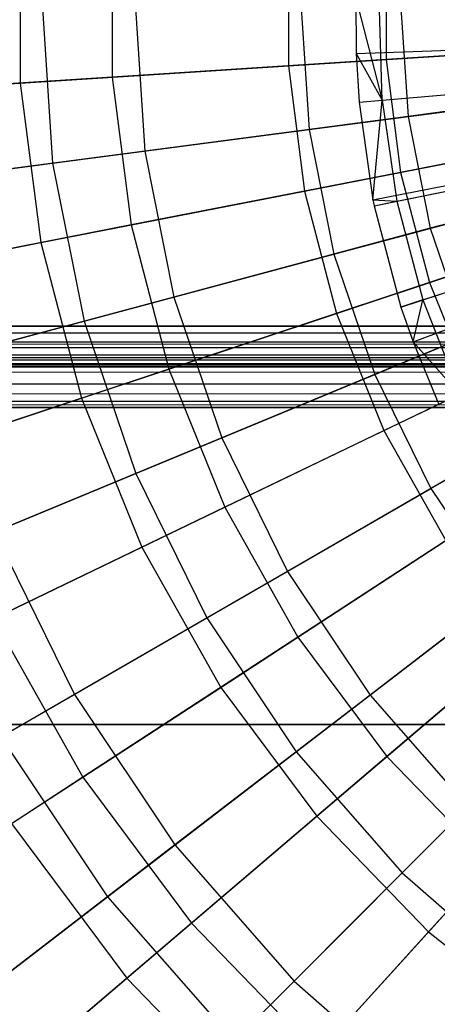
# Model space of a CAD drawing. Extents: x 0.2 to 40.1, y -6.7 to 6.7.
# Tile 156 of 256: x 17.6 to 18, y -4.4 to -3.5. Entities that reach past the tile are written whole.
import ezdxf

# ---------------------------------------------------------------- set-up
doc = ezdxf.new("R2010")
doc.units = 0
doc.header["$MEASUREMENT"] = 0
doc.layers.get('0').update_dxf_attribs({"color": 13, "linetype": 'CONTINUOUS'})

# ---------------------------------------------------------------- blocks, each defined once
blk = doc.blocks.new('SNOWBALL_XIV_PM3_STL')
at = {"color": 0}
for p, q in [((17.61008, -3.35885, 4.90126), (17.61008, -3.51424, 4.90126)), ((17.61008, -3.35885, 4.90126), (17.61008, -3.51424, 4.90126)), ((17.69893, -3.36455, 0.79621), (17.69893, -3.50853, 0.79621)), ((17.69893, -3.36455, 0.79621), (17.69893, -3.50853, 0.79621)), ((17.86943, -3.3755, 5.03561), (17.86943, -3.49759, 5.03561)), ((17.86943, -3.3755, 5.03561), (17.86943, -3.49759, 5.03561)), ((17.96385, -3.38156, 0.67325), (17.96385, -3.49152, 0.67325)), ((17.96385, -3.38156, 0.67325), (17.96385, -3.49152, 0.67325)), ((17.93472, -3.43173, 5.09044), (17.96017, -3.53086, 5.10092)), ((17.93472, -3.43173, 5.09044), (17.93491, -3.48556, 5.09043)), ((17.93472, -3.43173, 5.09044), (17.96017, -3.53086, 5.10092)), ((17.93472, -3.43173, 5.09044), (17.93491, -3.48556, 5.09043)), ((17.96017, -3.53086, 5.10092), (17.95719, -3.43233, 5.10092)), ((17.96017, -3.53086, 5.10092), (17.95719, -3.43233, 5.10092)), ((17.63125, -3.43654, 4.79681), (17.64142, -3.59174, 4.79681)), ((17.63125, -3.43654, 4.79681), (17.64142, -3.59174, 4.79681)), ((17.72125, -3.43654, 0.8883), (17.73065, -3.57999, 0.8883)), ((17.72125, -3.43654, 0.8883), (17.73065, -3.57999, 0.8883)), ((17.88147, -3.43654, 4.94381), (17.8895, -3.55908, 4.94381)), ((17.88147, -3.43654, 4.94381), (17.8895, -3.55908, 4.94381)), ((17.97797, -3.43654, 0.75297), (17.98517, -3.54648, 0.75297)), ((17.97797, -3.43654, 0.75297), (17.98517, -3.54648, 0.75297)), ((17.93491, -3.48556, 5.09043), (18.6412, -3.4616, 5.30697)), ((17.93491, -3.48556, 5.09043), (18.6412, -3.4616, 5.30697)), ((17.93778, -3.53282, 5.09043), (18.64178, -3.47115, 5.30697)), ((17.93778, -3.53282, 5.09043), (18.64178, -3.47115, 5.30697)), ((17.86943, -3.49759, 5.03561), (18.14336, -3.48, 5.13681)), ((17.86943, -3.49759, 5.03561), (18.14336, -3.48, 5.13681)), ((18.2419, -3.47367, 0.58405), (17.96385, -3.49152, 0.67325)), ((18.2419, -3.47367, 0.58405), (17.96385, -3.49152, 0.67325)), ((17.93491, -3.48556, 5.09043), (17.96017, -3.53086, 5.10092)), ((17.93491, -3.48556, 5.09043), (17.96017, -3.53086, 5.10092)), ((17.93491, -3.48556, 5.09043), (17.93778, -3.53282, 5.09043)), ((17.93491, -3.48556, 5.09043), (17.93778, -3.53282, 5.09043)), ((17.95119, -3.62718, 5.09043), (18.64449, -3.49024, 5.30697)), ((17.95119, -3.62718, 5.09043), (18.64449, -3.49024, 5.30697)), ((17.61008, -3.51424, 4.90126), (17.86943, -3.49759, 5.03561)), ((17.61008, -3.51424, 4.90126), (17.86943, -3.49759, 5.03561)), ((17.96385, -3.49152, 0.67325), (17.69893, -3.50853, 0.79621)), ((17.96385, -3.49152, 0.67325), (17.69893, -3.50853, 0.79621)), ((17.86943, -3.49759, 5.03561), (17.88504, -3.61867, 5.03561)), ((17.86943, -3.49759, 5.03561), (17.88504, -3.61867, 5.03561)), ((17.95234, -3.63291, 5.09043), (18.64472, -3.49139, 5.30697)), ((17.95234, -3.63291, 5.09043), (18.64472, -3.49139, 5.30697)), ((17.96385, -3.49152, 0.67325), (17.97791, -3.60058, 0.67325)), ((17.96385, -3.49152, 0.67325), (17.97791, -3.60058, 0.67325)), ((17.69893, -3.50853, 0.79621), (17.45121, -3.52444, 0.95103)), ((17.69893, -3.50853, 0.79621), (17.45121, -3.52444, 0.95103)), ((17.69893, -3.50853, 0.79621), (17.71734, -3.65133, 0.79621)), ((17.69893, -3.50853, 0.79621), (17.71734, -3.65133, 0.79621)), ((17.36929, -3.5297, 4.73582), (17.61008, -3.51424, 4.90126)), ((17.36929, -3.5297, 4.73582), (17.61008, -3.51424, 4.90126)), ((17.61008, -3.51424, 4.90126), (17.62995, -3.66835, 4.90126)), ((17.61008, -3.51424, 4.90126), (17.62995, -3.66835, 4.90126)), ((17.96017, -3.53086, 5.10092), (18.08574, -3.51986, 5.15499)), ((17.96017, -3.53086, 5.10092), (18.08574, -3.51986, 5.15499)), ((17.97822, -3.73068, 5.09043), (18.64996, -3.51117, 5.30697)), ((17.97822, -3.73068, 5.09043), (18.64996, -3.51117, 5.30697)), ((18.25444, -3.51103, 0.65071), (17.98517, -3.54648, 0.75297)), ((18.25444, -3.51103, 0.65071), (17.98517, -3.54648, 0.75297)), ((17.98998, -3.76436, 5.09043), (18.65233, -3.51798, 5.30697)), ((17.98998, -3.76436, 5.09043), (18.65233, -3.51798, 5.30697)), ((17.8895, -3.55908, 4.94381), (18.15381, -3.52428, 5.05847)), ((17.8895, -3.55908, 4.94381), (18.15381, -3.52428, 5.05847)), ((17.93778, -3.53282, 5.09043), (17.96017, -3.53086, 5.10092)), ((17.93778, -3.53282, 5.09043), (17.96017, -3.53086, 5.10092)), ((17.93778, -3.53282, 5.09043), (17.95119, -3.62718, 5.09043)), ((17.93778, -3.53282, 5.09043), (17.95119, -3.62718, 5.09043)), ((17.95119, -3.62718, 5.09043), (17.96017, -3.53086, 5.10092)), ((17.95119, -3.62718, 5.09043), (17.96017, -3.53086, 5.10092)), ((17.96017, -3.53086, 5.10092), (17.97437, -3.62841, 5.10092)), ((17.96017, -3.53086, 5.10092), (17.97437, -3.62841, 5.10092)), ((17.98517, -3.54648, 0.75297), (17.73065, -3.57999, 0.8883)), ((17.98517, -3.54648, 0.75297), (17.73065, -3.57999, 0.8883)), ((18.2514, -3.54732, 0.58405), (17.97791, -3.60058, 0.67325)), ((18.2514, -3.54732, 0.58405), (17.97791, -3.60058, 0.67325)), ((17.98517, -3.54648, 0.75297), (18.00667, -3.65454, 0.75297)), ((17.98517, -3.54648, 0.75297), (18.00667, -3.65454, 0.75297)), ((17.64142, -3.59174, 4.79681), (17.8895, -3.55908, 4.94381)), ((17.64142, -3.59174, 4.79681), (17.8895, -3.55908, 4.94381)), ((17.88504, -3.61867, 5.03561), (18.15448, -3.5662, 5.13681)), ((17.88504, -3.61867, 5.03561), (18.15448, -3.5662, 5.13681)), ((17.8895, -3.55908, 4.94381), (17.91345, -3.67951, 4.94381)), ((17.8895, -3.55908, 4.94381), (17.91345, -3.67951, 4.94381)), ((17.73065, -3.57999, 0.8883), (17.49484, -3.61103, 1.05459)), ((17.73065, -3.57999, 0.8883), (17.49484, -3.61103, 1.05459)), ((17.73065, -3.57999, 0.8883), (17.75869, -3.72098, 0.8883)), ((17.73065, -3.57999, 0.8883), (17.75869, -3.72098, 0.8883)), ((18.269, -3.58424, 0.65071), (18.00667, -3.65454, 0.75297)), ((18.269, -3.58424, 0.65071), (18.00667, -3.65454, 0.75297)), ((17.41345, -3.62175, 4.61975), (17.64142, -3.59174, 4.79681)), ((17.41345, -3.62175, 4.61975), (17.64142, -3.59174, 4.79681)), ((17.64142, -3.59174, 4.79681), (17.67176, -3.74427, 4.79681)), ((17.64142, -3.59174, 4.79681), (17.67176, -3.74427, 4.79681)), ((17.97791, -3.60058, 0.67325), (17.71734, -3.65133, 0.79621)), ((17.97791, -3.60058, 0.67325), (17.71734, -3.65133, 0.79621)), ((17.97437, -3.62841, 5.10092), (18.09786, -3.60317, 5.15499)), ((17.97437, -3.62841, 5.10092), (18.09786, -3.60317, 5.15499)), ((17.97791, -3.60058, 0.67325), (18.0058, -3.70695, 0.67325)), ((17.97791, -3.60058, 0.67325), (18.0058, -3.70695, 0.67325)), ((17.91345, -3.67951, 4.94381), (18.17096, -3.61051, 5.05847)), ((17.91345, -3.67951, 4.94381), (18.17096, -3.61051, 5.05847)), ((17.62995, -3.66835, 4.90126), (17.88504, -3.61867, 5.03561)), ((17.62995, -3.66835, 4.90126), (17.88504, -3.61867, 5.03561)), ((17.88504, -3.61867, 5.03561), (17.91601, -3.73676, 5.03561)), ((17.88504, -3.61867, 5.03561), (17.91601, -3.73676, 5.03561)), ((18.27024, -3.61915, 0.58405), (18.0058, -3.70695, 0.67325)), ((18.27024, -3.61915, 0.58405), (18.0058, -3.70695, 0.67325)), ((17.95119, -3.62718, 5.09043), (17.97437, -3.62841, 5.10092)), ((17.95119, -3.62718, 5.09043), (17.97437, -3.62841, 5.10092)), ((17.95119, -3.62718, 5.09043), (17.95234, -3.63291, 5.09043)), ((17.95119, -3.62718, 5.09043), (17.95234, -3.63291, 5.09043)), ((17.95234, -3.63291, 5.09043), (17.97437, -3.62841, 5.10092)), ((17.95234, -3.63291, 5.09043), (17.97437, -3.62841, 5.10092)), ((17.95234, -3.63291, 5.09043), (17.97822, -3.73068, 5.09043)), ((17.95234, -3.63291, 5.09043), (17.97822, -3.73068, 5.09043)), ((17.97437, -3.62841, 5.10092), (17.99959, -3.7237, 5.10092)), ((17.97437, -3.62841, 5.10092), (17.99959, -3.7237, 5.10092)), ((17.71734, -3.65133, 0.79621), (17.47369, -3.69878, 0.95103)), ((17.71734, -3.65133, 0.79621), (17.47369, -3.69878, 0.95103)), ((17.71734, -3.65133, 0.79621), (17.75386, -3.7906, 0.79621)), ((17.71734, -3.65133, 0.79621), (17.75386, -3.7906, 0.79621)), ((17.91601, -3.73676, 5.03561), (18.17652, -3.65027, 5.13681)), ((17.91601, -3.73676, 5.03561), (18.17652, -3.65027, 5.13681)), ((18.00667, -3.65454, 0.75297), (17.75869, -3.72098, 0.8883)), ((18.00667, -3.65454, 0.75297), (17.75869, -3.72098, 0.8883)), ((18.00667, -3.65454, 0.75297), (18.04208, -3.75886, 0.75297)), ((18.00667, -3.65454, 0.75297), (18.04208, -3.75886, 0.75297)), ((17.39311, -3.71447, 4.73582), (17.62995, -3.66835, 4.90126)), ((17.39311, -3.71447, 4.73582), (17.62995, -3.66835, 4.90126)), ((17.62995, -3.66835, 4.90126), (17.66936, -3.81866, 4.90126)), ((17.62995, -3.66835, 4.90126), (17.66936, -3.81866, 4.90126)), ((17.67176, -3.74427, 4.79681), (17.91345, -3.67951, 4.94381)), ((17.67176, -3.74427, 4.79681), (17.91345, -3.67951, 4.94381)), ((17.91345, -3.67951, 4.94381), (17.95293, -3.79579, 4.94381)), ((17.91345, -3.67951, 4.94381), (17.95293, -3.79579, 4.94381)), ((17.99959, -3.7237, 5.10092), (18.1194, -3.68455, 5.15499)), ((17.99959, -3.7237, 5.10092), (18.1194, -3.68455, 5.15499)), ((17.95293, -3.79579, 4.94381), (18.19923, -3.69377, 5.05847)), ((17.95293, -3.79579, 4.94381), (18.19923, -3.69377, 5.05847)), ((18.0058, -3.70695, 0.67325), (17.75386, -3.7906, 0.79621)), ((18.0058, -3.70695, 0.67325), (17.75386, -3.7906, 0.79621)), ((18.0058, -3.70695, 0.67325), (18.04707, -3.80888, 0.67325)), ((18.0058, -3.70695, 0.67325), (18.04707, -3.80888, 0.67325)), ((17.75869, -3.72098, 0.8883), (17.52895, -3.78254, 1.05459)), ((17.75869, -3.72098, 0.8883), (17.52895, -3.78254, 1.05459)), ((17.75869, -3.72098, 0.8883), (17.8049, -3.8571, 0.8883)), ((17.75869, -3.72098, 0.8883), (17.8049, -3.8571, 0.8883)), ((17.99959, -3.7237, 5.10092), (17.97822, -3.73068, 5.09043)), ((17.99959, -3.7237, 5.10092), (17.97822, -3.73068, 5.09043)), ((17.98998, -3.76436, 5.09043), (17.99959, -3.7237, 5.10092)), ((17.98998, -3.76436, 5.09043), (17.99959, -3.7237, 5.10092)), ((17.99959, -3.7237, 5.10092), (18.03551, -3.8155, 5.10092)), ((17.99959, -3.7237, 5.10092), (18.03551, -3.8155, 5.10092)), ((17.66936, -3.81866, 4.90126), (17.91601, -3.73676, 5.03561)), ((17.66936, -3.81866, 4.90126), (17.91601, -3.73676, 5.03561)), ((17.91601, -3.73676, 5.03561), (17.96182, -3.84993, 5.03561)), ((17.91601, -3.73676, 5.03561), (17.96182, -3.84993, 5.03561)), ((17.96182, -3.84993, 5.03561), (18.20914, -3.73083, 5.13681)), ((17.96182, -3.84993, 5.03561), (18.20914, -3.73083, 5.13681)), ((17.97822, -3.73068, 5.09043), (17.98998, -3.76436, 5.09043)), ((17.97822, -3.73068, 5.09043), (17.98998, -3.76436, 5.09043)), ((17.44966, -3.80378, 4.61975), (17.67176, -3.74427, 4.79681)), ((17.44966, -3.80378, 4.61975), (17.67176, -3.74427, 4.79681)), ((17.67176, -3.74427, 4.79681), (17.72175, -3.89155, 4.79681)), ((17.67176, -3.74427, 4.79681), (17.72175, -3.89155, 4.79681)), ((0.87881, -3.78014, 51.69189), (39.39221, -3.74902, 51.6983)), ((0.87881, -3.78014, 51.69189), (39.39221, -3.74902, 51.6983)), ((0.88827, -3.74902, 51.6983), (39.39221, -3.74902, 51.6983)), ((39.39221, -3.74902, 51.65893), (0.88827, -3.74902, 51.65893)), ((0.88827, -3.74902, 51.6983), (39.39221, -3.74902, 51.6983)), ((0.88827, -3.74902, 51.65893), (39.4012, -3.76385, 51.65603)), ((0.88827, -3.74902, 51.65893), (39.4012, -3.76385, 51.65603)), ((39.39221, -3.74902, 51.65893), (0.88827, -3.74902, 51.65893)), ((0.87881, -3.76458, 51.65573), (39.4012, -3.76385, 51.65603)), ((0.87881, -3.76458, 51.65573), (39.4012, -3.76385, 51.65603)), ((39.4105, -3.77686, 51.6474), (0.87881, -3.76458, 51.65573)), ((39.4105, -3.77686, 51.6474), (0.87881, -3.76458, 51.65573)), ((18.04208, -3.75886, 0.75297), (17.8049, -3.8571, 0.8883)), ((18.04208, -3.75886, 0.75297), (17.8049, -3.8571, 0.8883)), ((17.98998, -3.76436, 5.09043), (18.03551, -3.8155, 5.10092)), ((17.98998, -3.76436, 5.09043), (18.03551, -3.8155, 5.10092)), ((17.98998, -3.76436, 5.09043), (18.01508, -3.82487, 5.09043)), ((17.98998, -3.76436, 5.09043), (18.01508, -3.82487, 5.09043)), ((18.00724, -3.90592, 4.94381), (18.23812, -3.77263, 5.05847)), ((18.00724, -3.90592, 4.94381), (18.23812, -3.77263, 5.05847)), ((0.86067, -3.7855, 51.63438), (39.4105, -3.77686, 51.6474)), ((0.86067, -3.7855, 51.63438), (39.4105, -3.77686, 51.6474)), ((39.41933, -3.78519, 51.63512), (0.86067, -3.7855, 51.63438)), ((39.41933, -3.78519, 51.63512), (0.86067, -3.7855, 51.63438)), ((39.42056, -3.78596, 51.63319), (0.86067, -3.7855, 51.63438)), ((39.42056, -3.78596, 51.63319), (0.86067, -3.7855, 51.63438)), ((39.42879, -3.78839, 51.61956), (0.86067, -3.7855, 51.63438)), ((39.42879, -3.78839, 51.61956), (0.86067, -3.7855, 51.63438)), ((0.86998, -3.77686, 51.6474), (39.4105, -3.77686, 51.6474)), ((0.86998, -3.77686, 51.6474), (39.4105, -3.77686, 51.6474)), ((0.86998, -3.8047, 51.67524), (39.4012, -3.77867, 51.6925)), ((0.86998, -3.8047, 51.67524), (39.4012, -3.77867, 51.6925)), ((0.87881, -3.78014, 51.69189), (39.4012, -3.77867, 51.6925)), ((0.87881, -3.78014, 51.69189), (39.4012, -3.77867, 51.6925)), ((39.42879, -3.78839, 51.61956), (0.85168, -3.78839, 51.61956)), ((0.85168, -3.78839, 50.9109), (39.42879, -3.78839, 50.9109)), ((39.42879, -3.78839, 51.61956), (0.85168, -3.78839, 51.61956)), ((0.85168, -3.78839, 50.9109), (39.42879, -3.78839, 50.9109)), ((17.75386, -3.7906, 0.79621), (17.51827, -3.86882, 0.95103)), ((17.75386, -3.7906, 0.79621), (17.51827, -3.86882, 0.95103)), ((17.72175, -3.89155, 4.79681), (17.95293, -3.79579, 4.94381)), ((17.72175, -3.89155, 4.79681), (17.95293, -3.79579, 4.94381)), ((17.75386, -3.7906, 0.79621), (17.80789, -3.92406, 0.79621)), ((17.75386, -3.7906, 0.79621), (17.80789, -3.92406, 0.79621)), ((17.95293, -3.79579, 4.94381), (18.00724, -3.90592, 4.94381)), ((17.95293, -3.79579, 4.94381), (18.00724, -3.90592, 4.94381)), ((0.86067, -3.82197, 51.6492), (39.4105, -3.8047, 51.67524)), ((0.86067, -3.82197, 51.6492), (39.4105, -3.8047, 51.67524)), ((0.86998, -3.8047, 51.67524), (39.4105, -3.8047, 51.67524)), ((0.86998, -3.8047, 51.67524), (39.4105, -3.8047, 51.67524)), ((18.04707, -3.80888, 0.67325), (17.80789, -3.92406, 0.79621)), ((18.04707, -3.80888, 0.67325), (17.80789, -3.92406, 0.79621)), ((0.85168, -3.82776, 51.61956), (39.41933, -3.82135, 51.65068)), ((0.85168, -3.82776, 51.61956), (39.41933, -3.82135, 51.65068)), ((0.86067, -3.82197, 51.6492), (39.41933, -3.82135, 51.65068)), ((0.86067, -3.82197, 51.6492), (39.41933, -3.82135, 51.65068)), ((17.44037, -3.89469, 4.73582), (17.66936, -3.81866, 4.90126)), ((17.44037, -3.89469, 4.73582), (17.66936, -3.81866, 4.90126)), ((17.66936, -3.81866, 4.90126), (17.72768, -3.96269, 4.90126)), ((17.66936, -3.81866, 4.90126), (17.72768, -3.96269, 4.90126)), ((0.85168, -3.82776, 51.61956), (39.42879, -3.82776, 51.61956)), ((39.42879, -3.82776, 50.9109), (0.85168, -3.82776, 50.9109)), ((39.42879, -3.82776, 50.9109), (0.85168, -3.82776, 50.9109)), ((0.85168, -3.82776, 51.61956), (39.42879, -3.82776, 51.61956)), ((17.72768, -3.96269, 4.90126), (17.96182, -3.84993, 5.03561)), ((17.72768, -3.96269, 4.90126), (17.96182, -3.84993, 5.03561)), ((17.96182, -3.84993, 5.03561), (18.02173, -3.9563, 5.03561)), ((17.96182, -3.84993, 5.03561), (18.02173, -3.9563, 5.03561)), ((17.8049, -3.8571, 0.8883), (17.58516, -3.94812, 1.05459)), ((17.8049, -3.8571, 0.8883), (17.58516, -3.94812, 1.05459)), ((17.8049, -3.8571, 0.8883), (17.86848, -3.98603, 0.8883)), ((17.8049, -3.8571, 0.8883), (17.86848, -3.98603, 0.8883)), ((18.09081, -3.85767, 0.75297), (17.86848, -3.98603, 0.8883)), ((18.09081, -3.85767, 0.75297), (17.86848, -3.98603, 0.8883)), ((17.50932, -3.97954, 4.61975), (17.72175, -3.89155, 4.79681)), ((17.50932, -3.97954, 4.61975), (17.72175, -3.89155, 4.79681)), ((17.72175, -3.89155, 4.79681), (17.79054, -4.03103, 4.79681)), ((17.72175, -3.89155, 4.79681), (17.79054, -4.03103, 4.79681)), ((17.79054, -4.03103, 4.79681), (18.00724, -3.90592, 4.94381)), ((17.79054, -4.03103, 4.79681), (18.00724, -3.90592, 4.94381)), ((18.10103, -3.90469, 0.67325), (17.87854, -4.04951, 0.79621)), ((18.10103, -3.90469, 0.67325), (17.87854, -4.04951, 0.79621)), ((18.00724, -3.90592, 4.94381), (18.07546, -4.00802, 4.94381)), ((18.00724, -3.90592, 4.94381), (18.07546, -4.00802, 4.94381)), ((17.80789, -3.92406, 0.79621), (17.58424, -4.03176, 0.95103)), ((17.80789, -3.92406, 0.79621), (17.58424, -4.03176, 0.95103)), ((17.80789, -3.92406, 0.79621), (17.87854, -4.04951, 0.79621)), ((17.80789, -3.92406, 0.79621), (17.87854, -4.04951, 0.79621)), ((17.58516, -3.94812, 1.05459), (17.6625, -4.10495, 1.05459)), ((17.58516, -3.94812, 1.05459), (17.6625, -4.10495, 1.05459)), ((17.80393, -4.09808, 4.90126), (18.02173, -3.9563, 5.03561)), ((17.80393, -4.09808, 4.90126), (18.02173, -3.9563, 5.03561)), ((18.15202, -3.94928, 0.75297), (17.94835, -4.10556, 0.8883)), ((18.15202, -3.94928, 0.75297), (17.94835, -4.10556, 0.8883)), ((17.51028, -4.06738, 4.73582), (17.72768, -3.96269, 4.90126)), ((17.51028, -4.06738, 4.73582), (17.72768, -3.96269, 4.90126)), ((17.72768, -3.96269, 4.90126), (17.80393, -4.09808, 4.90126)), ((17.72768, -3.96269, 4.90126), (17.80393, -4.09808, 4.90126)), ((17.86848, -3.98603, 0.8883), (17.6625, -4.10495, 1.05459)), ((17.86848, -3.98603, 0.8883), (17.6625, -4.10495, 1.05459)), ((17.86848, -3.98603, 0.8883), (17.94835, -4.10556, 0.8883)), ((17.86848, -3.98603, 0.8883), (17.94835, -4.10556, 0.8883)), ((18.1668, -3.99282, 0.67325), (17.96466, -4.1649, 0.79621)), ((18.1668, -3.99282, 0.67325), (17.96466, -4.1649, 0.79621)), ((17.87695, -4.16035, 4.79681), (18.07546, -4.00802, 4.94381)), ((17.87695, -4.16035, 4.79681), (18.07546, -4.00802, 4.94381)), ((17.58424, -4.03176, 0.95103), (17.6705, -4.18493, 0.95103)), ((17.58424, -4.03176, 0.95103), (17.6705, -4.18493, 0.95103)), ((17.59141, -4.146, 4.61975), (17.79054, -4.03103, 4.79681)), ((17.59141, -4.146, 4.61975), (17.79054, -4.03103, 4.79681)), ((17.79054, -4.03103, 4.79681), (17.87695, -4.16035, 4.79681)), ((17.79054, -4.03103, 4.79681), (17.87695, -4.16035, 4.79681)), ((17.87854, -4.04951, 0.79621), (17.6705, -4.18493, 0.95103)), ((17.87854, -4.04951, 0.79621), (17.6705, -4.18493, 0.95103)), ((17.87854, -4.04951, 0.79621), (17.96466, -4.1649, 0.79621)), ((17.87854, -4.04951, 0.79621), (17.96466, -4.1649, 0.79621)), ((17.89687, -4.22261, 4.90126), (18.09476, -4.05415, 5.03561)), ((17.89687, -4.22261, 4.90126), (18.09476, -4.05415, 5.03561)), ((17.60171, -4.22971, 4.73582), (17.80393, -4.09808, 4.90126)), ((17.60171, -4.22971, 4.73582), (17.80393, -4.09808, 4.90126)), ((17.80393, -4.09808, 4.90126), (17.89687, -4.22261, 4.90126)), ((17.80393, -4.09808, 4.90126), (17.89687, -4.22261, 4.90126)), ((17.6625, -4.10495, 1.05459), (17.47609, -4.21258, 1.24923)), ((17.6625, -4.10495, 1.05459), (17.47609, -4.21258, 1.24923)), ((17.6625, -4.10495, 1.05459), (17.75965, -4.25035, 1.05459)), ((17.6625, -4.10495, 1.05459), (17.75965, -4.25035, 1.05459)), ((17.94835, -4.10556, 0.8883), (17.75965, -4.25035, 1.05459)), ((17.94835, -4.10556, 0.8883), (17.75965, -4.25035, 1.05459)), ((17.94835, -4.10556, 0.8883), (18.04313, -4.21364, 0.8883)), ((17.94835, -4.10556, 0.8883), (18.04313, -4.21364, 0.8883)), ((17.97949, -4.27728, 4.79681), (18.15642, -4.10035, 4.94381)), ((17.97949, -4.27728, 4.79681), (18.15642, -4.10035, 4.94381)), ((0.8489, -4.13386, 50.87138), (39.43158, -4.13386, 50.87138)), ((39.43158, -4.13386, 50.91075), (0.8489, -4.13386, 50.91075)), ((0.8489, -4.13386, 50.87138), (39.43158, -4.13386, 50.87138)), ((39.43158, -4.13386, 50.91075), (0.8489, -4.13386, 50.91075)), ((17.59141, -4.146, 4.61975), (17.69453, -4.30032, 4.61975)), ((17.59141, -4.146, 4.61975), (17.69453, -4.30032, 4.61975)), ((18.00497, -4.33423, 4.90126), (18.17969, -4.14185, 5.03561)), ((18.00497, -4.33423, 4.90126), (18.17969, -4.14185, 5.03561)), ((17.69453, -4.30032, 4.61975), (17.87695, -4.16035, 4.79681)), ((17.69453, -4.30032, 4.61975), (17.87695, -4.16035, 4.79681)), ((17.96466, -4.1649, 0.79621), (17.77565, -4.32581, 0.95103)), ((17.96466, -4.1649, 0.79621), (17.77565, -4.32581, 0.95103)), ((17.87695, -4.16035, 4.79681), (17.97949, -4.27728, 4.79681)), ((17.87695, -4.16035, 4.79681), (17.97949, -4.27728, 4.79681)), ((17.96466, -4.1649, 0.79621), (18.06482, -4.26833, 0.79621)), ((17.96466, -4.1649, 0.79621), (18.06482, -4.26833, 0.79621)), ((17.6705, -4.18493, 0.95103), (17.4801, -4.30887, 1.13536)), ((17.6705, -4.18493, 0.95103), (17.4801, -4.30887, 1.13536)), ((17.6705, -4.18493, 0.95103), (17.77565, -4.32581, 0.95103)), ((17.6705, -4.18493, 0.95103), (17.77565, -4.32581, 0.95103)), ((18.04313, -4.21364, 0.8883), (17.87495, -4.38182, 1.05459)), ((18.04313, -4.21364, 0.8883), (17.87495, -4.38182, 1.05459)), ((17.71314, -4.37902, 4.73582), (17.89687, -4.22261, 4.90126)), ((17.71314, -4.37902, 4.73582), (17.89687, -4.22261, 4.90126)), ((17.89687, -4.22261, 4.90126), (18.00497, -4.33423, 4.90126)), ((17.89687, -4.22261, 4.90126), (18.00497, -4.33423, 4.90126)), ((17.60171, -4.22971, 4.73582), (17.71314, -4.37902, 4.73582)), ((17.60171, -4.22971, 4.73582), (17.71314, -4.37902, 4.73582)), ((17.75965, -4.25035, 1.05459), (17.58888, -4.38139, 1.24923)), ((17.75965, -4.25035, 1.05459), (17.58888, -4.38139, 1.24923)), ((17.75965, -4.25035, 1.05459), (17.87495, -4.38182, 1.05459)), ((17.75965, -4.25035, 1.05459), (17.87495, -4.38182, 1.05459)), ((18.06482, -4.26833, 0.79621), (17.89794, -4.45209, 0.95103)), ((18.06482, -4.26833, 0.79621), (17.89794, -4.45209, 0.95103)), ((17.8169, -4.43987, 4.61975), (17.97949, -4.27728, 4.79681)), ((17.8169, -4.43987, 4.61975), (17.97949, -4.27728, 4.79681)), ((17.97949, -4.27728, 4.79681), (18.09642, -4.37982, 4.79681)), ((17.97949, -4.27728, 4.79681), (18.09642, -4.37982, 4.79681)), ((17.53104, -4.42577, 4.41541), (17.69453, -4.30032, 4.61975)), ((17.53104, -4.42577, 4.41541), (17.69453, -4.30032, 4.61975)), ((17.69453, -4.30032, 4.61975), (17.8169, -4.43987, 4.61975)), ((17.69453, -4.30032, 4.61975), (17.8169, -4.43987, 4.61975)), ((17.77565, -4.32581, 0.95103), (17.60265, -4.47308, 1.13536)), ((17.77565, -4.32581, 0.95103), (17.60265, -4.47308, 1.13536)), ((17.77565, -4.32581, 0.95103), (17.89794, -4.45209, 0.95103)), ((17.77565, -4.32581, 0.95103), (17.89794, -4.45209, 0.95103)), ((17.84275, -4.51285, 4.73582), (18.00497, -4.33423, 4.90126)), ((17.84275, -4.51285, 4.73582), (18.00497, -4.33423, 4.90126)), ((18.00497, -4.33423, 4.90126), (18.12645, -4.43112, 4.90126)), ((18.00497, -4.33423, 4.90126), (18.12645, -4.43112, 4.90126)), ((17.5464, -4.52097, 4.54182), (17.71314, -4.37902, 4.73582)), ((17.5464, -4.52097, 4.54182), (17.71314, -4.37902, 4.73582)), ((17.71314, -4.37902, 4.73582), (17.84275, -4.51285, 4.73582)), ((17.71314, -4.37902, 4.73582), (17.84275, -4.51285, 4.73582)), ((17.87495, -4.38182, 1.05459), (17.72274, -4.53403, 1.24923)), ((17.87495, -4.38182, 1.05459), (17.72274, -4.53403, 1.24923)), ((17.87495, -4.38182, 1.05459), (18.00642, -4.49712, 1.05459)), ((17.87495, -4.38182, 1.05459), (18.00642, -4.49712, 1.05459))]:
    blk.add_line(p, q, dxfattribs=at)
blk = doc.blocks.new('GRUPUJ_1')
at = {"color": 0}
blk.add_blockref('SNOWBALL_XIV_PM3_STL', (-0.20617, 6.65964, -0.51186), dxfattribs=at)

msp = doc.modelspace()

# ---------------------------------------------------------------- block references
at = {"color": 0}
msp.add_blockref('GRUPUJ_1', (0.20617, -6.65964, 0.51186), dxfattribs=at)

doc.saveas('drawing.dxf')
